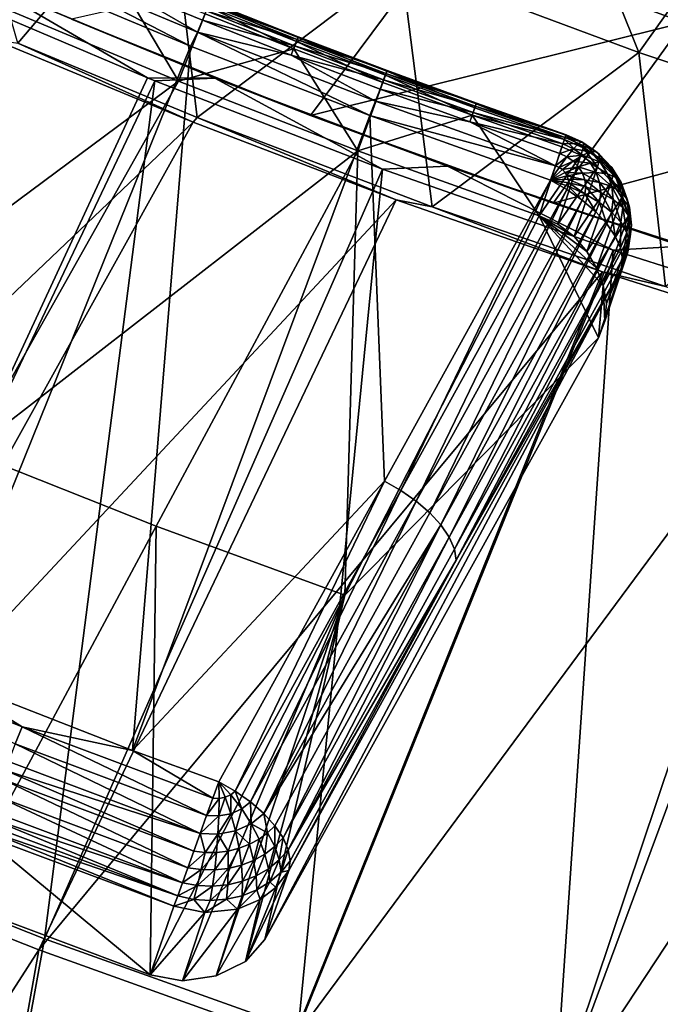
# Model space of a CAD drawing. Header units: metres. Extents: x 0 to 1400, y -1400 to 0.
# Tile 10 of 256: x 318 to 358, y -1345 to -1284. Entities that reach past the tile are written whole.
import ezdxf

# ---------------------------------------------------------------- set-up
doc = ezdxf.new("R2010")
doc.units = ezdxf.units.M

msp = doc.modelspace()

# ---------------------------------------------------------------- linework, layer by layer
at = {"layer": 'None'}
for points in [[(327.045471, -1274.470947, -59.969006), (317.790894, -1285.382202, -32.846539), (312.77356, -1267.975708, -59.963856)], [(341.554779, -1280.465088, -59.974663), (349.650146, -1269.401611, -87.233047), (356.280396, -1285.959473, -59.980827)], [(349.650146, -1269.401611, -87.233047), (364.139984, -1274.902466, -87.247101), (356.280396, -1285.959473, -59.980827)], [(344.250519, -1278.649292, -58.647259), (359.063202, -1284.097168, -58.671089), (366.910522, -1273.03772, -85.957176)], [(328.901459, -1289.99292, -32.846516), (317.790894, -1285.382202, -32.846539), (327.045471, -1274.470947, -59.969006)], [(341.554779, -1280.465088, -59.974663), (328.901459, -1289.99292, -32.846516), (327.045471, -1274.470947, -59.969006)], [(356.280396, -1285.959473, -59.980827), (364.139984, -1274.902466, -87.247101), (371.201111, -1290.955566, -59.987514)], [(321.105072, -1283.893066, -31.483215), (335.922668, -1289.859863, -31.499493), (344.250519, -1278.649292, -58.647259)], [(344.250519, -1278.649292, -58.647259), (335.922668, -1289.859863, -31.499493), (359.063202, -1284.097168, -58.671089)], [(343.464905, -1295.519409, -32.84647), (328.901459, -1289.99292, -32.846516), (341.554779, -1280.465088, -59.974663)], [(356.280396, -1285.959473, -59.980827), (343.464905, -1295.519409, -32.84647), (341.554779, -1280.465088, -59.974663)], [(303.924896, -1334.771973), (325.818329, -1287.53064, -29.805046), (312.361481, -1281.800171, -29.809479)], [(312.361481, -1281.800171, -29.809479), (325.818329, -1287.53064, -29.805046), (315.617645, -1281.573975, -30.68504)], [(315.617645, -1281.573975, -30.68504), (329.987427, -1287.549316, -30.690279), (321.105072, -1283.893066, -31.483215)], [(315.617645, -1281.573975, -30.68504), (325.818329, -1287.53064, -29.805046), (329.987427, -1287.549316, -30.690279)], [(321.105072, -1283.893066, -31.483215), (329.987427, -1287.549316, -30.690279), (335.922668, -1289.859863, -31.499493)], [(335.922668, -1289.859863, -31.499493), (350.95932, -1295.30249, -31.516962), (359.063202, -1284.097168, -58.671089)], [(359.063202, -1284.097168, -58.671089), (350.95932, -1295.30249, -31.516962), (374.068756, -1289.034546, -58.696522)], [(288.221893, -1328.789307, -3), (316.296051, -1285.15271, -32.393162), (328.65506, -1290.280396, -32.389042)], [(328.65506, -1290.280396, -32.389042), (316.296051, -1285.15271, -32.393162), (317.790894, -1285.382202, -32.846539)], [(328.901459, -1289.99292, -32.846516), (328.65506, -1290.280396, -32.389042), (317.790894, -1285.382202, -32.846539)], [(357.938171, -1300.460083, -32.846481), (343.464905, -1295.519409, -32.84647), (356.280396, -1285.959473, -59.980827)], [(371.201111, -1290.955566, -59.987514), (357.938171, -1300.460083, -32.846481), (356.280396, -1285.959473, -59.980827)], [(326.274139, -1287.715942, -29.804892), (325.818329, -1287.53064, -29.805046), (303.924896, -1334.771973)], [(319.442322, -1340.90564), (326.274139, -1287.715942, -29.804892), (303.924896, -1334.771973)], [(340.385803, -1293.183716, -29.800001), (326.274139, -1287.715942, -29.804892), (319.442322, -1340.90564)], [(325.818329, -1287.53064, -29.805046), (326.274139, -1287.715942, -29.804892), (329.987427, -1287.549316, -30.690279)], [(329.987427, -1287.549316, -30.690279), (326.274139, -1287.715942, -29.804892), (340.385803, -1293.183716, -29.800001)], [(329.987427, -1287.549316, -30.690279), (344.425201, -1292.998291, -30.695997), (335.922668, -1289.859863, -31.499493)], [(329.987427, -1287.549316, -30.690279), (340.385803, -1293.183716, -29.800001), (344.425201, -1292.998291, -30.695997)], [(350.95932, -1295.30249, -31.516962), (366.193207, -1300.2229, -31.535532), (374.068756, -1289.034546, -58.696522)], [(303.540955, -1335.450562, -3), (288.221893, -1328.789307, -3), (328.65506, -1290.280396, -32.389042)], [(303.540955, -1335.450562, -3), (328.65506, -1290.280396, -32.389042), (341.232513, -1295.083496, -32.384666)], [(341.232513, -1295.083496, -32.384666), (328.65506, -1290.280396, -32.389042), (328.901459, -1289.99292, -32.846516)], [(343.464905, -1295.519409, -32.84647), (341.232513, -1295.083496, -32.384666), (328.901459, -1289.99292, -32.846516)], [(335.922668, -1289.859863, -31.499493), (344.425201, -1292.998291, -30.695997), (350.95932, -1295.30249, -31.516962)], [(335.15387, -1346.523438), (340.385803, -1293.183716, -29.800001), (319.442322, -1340.90564)], [(354.681274, -1298.208374, -29.79483), (340.385803, -1293.183716, -29.800001), (335.15387, -1346.523438)], [(340.385803, -1293.183716, -29.800001), (354.681274, -1298.208374, -29.79483), (344.425201, -1292.998291, -30.695997)], [(344.425201, -1292.998291, -30.695997), (358.94873, -1297.952026, -30.702126), (350.95932, -1295.30249, -31.516962)], [(344.425201, -1292.998291, -30.695997), (354.681274, -1298.208374, -29.79483), (358.94873, -1297.952026, -30.702126)], [(319.07486, -1341.594238, -3), (303.540955, -1335.450562, -3), (341.232513, -1295.083496, -32.384666)], [(319.07486, -1341.594238, -3), (341.232513, -1295.083496, -32.384666), (354.025055, -1299.561279, -32.380047)], [(354.025055, -1299.561279, -32.380047), (341.232513, -1295.083496, -32.384666), (343.464905, -1295.519409, -32.84647)], [(350.95932, -1295.30249, -31.516962), (358.94873, -1297.952026, -30.702126), (366.193207, -1300.2229, -31.535532)], [(357.938171, -1300.460083, -32.846481), (354.025055, -1299.561279, -32.380047), (343.464905, -1295.519409, -32.84647)], [(351.039581, -1351.628052), (354.681274, -1298.208374, -29.79483), (335.15387, -1346.523438)], [(369.142578, -1302.792603, -29.789406), (354.681274, -1298.208374, -29.79483), (351.039581, -1351.628052)], [(354.681274, -1298.208374, -29.79483), (369.142578, -1302.792603, -29.789406), (358.94873, -1297.952026, -30.702126)], [(334.803131, -1347.221802, -3), (319.07486, -1341.594238, -3), (354.025055, -1299.561279, -32.380047)], [(334.803131, -1347.221802, -3), (354.025055, -1299.561279, -32.380047), (367.023651, -1303.710327, -32.375198)], [(367.023651, -1303.710327, -32.375198), (354.025055, -1299.561279, -32.380047), (357.938171, -1300.460083, -32.846481)], [(367.08017, -1356.223145), (369.142578, -1302.792603, -29.789406), (351.039581, -1351.628052)], [(350.705841, -1352.335571, -3), (334.803131, -1347.221802, -3), (367.023651, -1303.710327, -32.375198)], [(350.705841, -1352.335571, -3), (367.023651, -1303.710327, -32.375198), (380.231079, -1307.529175, -32.370125)], [(366.763672, -1356.939453, -3), (350.705841, -1352.335571, -3), (380.231079, -1307.529175, -32.370125)], [(303.924896, -1334.771973), (311.399078, -1384.842285), (319.442322, -1340.90564)], [(292.946716, -1382.307129, -3), (303.540955, -1335.450562, -3), (319.07486, -1341.594238, -3)], [(311.399078, -1384.842285), (335.15387, -1346.523438), (319.442322, -1340.90564)], [(311.40097, -1384.842529, -3), (292.946716, -1382.307129, -3), (319.07486, -1341.594238, -3)], [(311.40097, -1384.842529, -3), (319.07486, -1341.594238, -3), (334.803131, -1347.221802, -3)]]:
    msp.add_3dface(points, dxfattribs=at)
at = {"layer": 'None0'}
for points in [[(317.516235, -1280.947388, -14.260289), (328.496429, -1285.551392, -14.260289), (318.005646, -1280.119873, -14.944161)], [(328.496429, -1285.551392, -14.260289), (328.926697, -1284.696655, -14.944309), (318.005646, -1280.119873, -14.944161)], [(318.005646, -1280.119873, -14.944161), (328.926697, -1284.696655, -14.944309), (323.75827, -1281.699097, -15.803573)], [(328.496429, -1285.551392, -14.260289), (317.516235, -1280.947388, -14.260289), (312.752045, -1324.50415, 9.996095)], [(327.736633, -1287.730103, -30.250669), (316.724854, -1283.116333, -30.250669), (323.940796, -1281.304199, -22.456442)], [(329.399841, -1283.548706, -22.456442), (327.736633, -1287.730103, -30.250669), (323.940796, -1281.304199, -22.456442)], [(328.926697, -1284.696655, -14.944309), (329.224396, -1283.947021, -15.80365), (323.75827, -1281.699097, -15.803573)], [(323.75827, -1281.699097, -15.803573), (329.224396, -1283.947021, -15.80365), (329.454559, -1283.369751, -16.803179)], [(316.724854, -1283.116333, -30.250669), (327.736633, -1287.730103, -30.250669), (303.341705, -1305.84668, -15.122478)], [(334.88797, -1285.720093, -22.456442), (329.399841, -1283.548706, -22.456442), (329.574799, -1283.096924, -21.387175)], [(335.092255, -1285.155518, -17.903452), (329.609039, -1282.985474, -17.903496), (329.454559, -1283.369751, -16.803179)], [(335.057922, -1285.266602, -21.387091), (329.574799, -1283.096924, -21.387175), (329.670654, -1282.845581, -20.239792)], [(335.057922, -1285.266602, -21.387091), (334.88797, -1285.720093, -22.456442), (329.574799, -1283.096924, -21.387175)], [(335.162506, -1284.977539, -19.063433), (329.681946, -1282.808594, -19.063528), (329.609039, -1282.985474, -17.903496)], [(335.162506, -1284.977539, -19.063433), (329.609039, -1282.985474, -17.903496), (335.092255, -1285.155518, -17.903452)], [(335.151184, -1285.014404, -20.239677), (329.670654, -1282.845581, -20.239792), (329.681946, -1282.808594, -19.063528)], [(335.057922, -1285.266602, -21.387091), (329.670654, -1282.845581, -20.239792), (335.151184, -1285.014404, -20.239677)], [(335.151184, -1285.014404, -20.239677), (329.681946, -1282.808594, -19.063528), (335.162506, -1284.977539, -19.063433)], [(327.736633, -1287.730103, -30.250669), (329.399841, -1283.548706, -22.456442), (334.88797, -1285.720093, -22.456442)], [(329.224396, -1283.947021, -15.80365), (334.942932, -1285.54187, -16.80319), (329.454559, -1283.369751, -16.803179)], [(329.454559, -1283.369751, -16.803179), (334.942932, -1285.54187, -16.80319), (335.092255, -1285.155518, -17.903452)], [(334.720215, -1286.121948, -15.8037), (329.224396, -1283.947021, -15.80365), (328.926697, -1284.696655, -14.944309)], [(329.224396, -1283.947021, -15.80365), (334.720215, -1286.121948, -15.8037), (334.942932, -1285.54187, -16.80319)], [(328.496429, -1285.551392, -14.260289), (339.596405, -1289.860718, -14.260289), (328.926697, -1284.696655, -14.944309)], [(339.596405, -1289.860718, -14.260289), (339.965332, -1288.980469, -14.944402), (328.926697, -1284.696655, -14.944309)], [(328.926697, -1284.696655, -14.944309), (339.965332, -1288.980469, -14.944402), (334.720215, -1286.121948, -15.8037)], [(324.894257, -1329.218018, 9.996095), (328.496429, -1285.551392, -14.260289), (312.752045, -1324.50415, 9.996095)], [(324.894257, -1329.218018, 9.996095), (339.596405, -1289.860718, -14.260289), (328.496429, -1285.551392, -14.260289)], [(334.720215, -1286.121948, -15.8037), (340.459869, -1287.641235, -16.803175), (334.942932, -1285.54187, -16.80319)], [(340.403961, -1287.818481, -22.456442), (334.88797, -1285.720093, -22.456442), (335.057922, -1285.266602, -21.387091)], [(334.942932, -1285.54187, -16.80319), (340.604156, -1287.25293, -17.903387), (335.092255, -1285.155518, -17.903452)], [(334.942932, -1285.54187, -16.80319), (340.459869, -1287.641235, -16.803175), (340.604156, -1287.25293, -17.903387)], [(340.569244, -1287.363403, -21.387005), (335.057922, -1285.266602, -21.387091), (335.151184, -1285.014404, -20.239677)], [(340.569244, -1287.363403, -21.387005), (340.403961, -1287.818481, -22.456442), (335.057922, -1285.266602, -21.387091)], [(340.671753, -1287.073853, -19.063328), (335.162506, -1284.977539, -19.063433), (335.092255, -1285.155518, -17.903452)], [(335.092255, -1285.155518, -17.903452), (340.604156, -1287.25293, -17.903387), (340.671753, -1287.073853, -19.063328)], [(340.660217, -1287.110474, -20.239559), (335.151184, -1285.014404, -20.239677), (335.162506, -1284.977539, -19.063433)], [(340.569244, -1287.363403, -21.387005), (335.151184, -1285.014404, -20.239677), (340.660217, -1287.110474, -20.239559)], [(340.660217, -1287.110474, -20.239559), (335.162506, -1284.977539, -19.063433), (340.671753, -1287.073853, -19.063328)], [(338.867523, -1292.048218, -30.250669), (327.736633, -1287.730103, -30.250669), (334.88797, -1285.720093, -22.456442)], [(339.965332, -1288.980469, -14.944402), (340.244385, -1288.223999, -15.803725), (334.720215, -1286.121948, -15.8037)], [(334.720215, -1286.121948, -15.8037), (340.244385, -1288.223999, -15.803725), (340.459869, -1287.641235, -16.803175)], [(338.867523, -1292.048218, -30.250669), (334.88797, -1285.720093, -22.456442), (340.403961, -1287.818481, -22.456442)], [(345.946655, -1289.843994, -22.456442), (340.403961, -1287.818481, -22.456442), (340.569244, -1287.363403, -21.387005)], [(340.459869, -1287.641235, -16.803175), (346.143646, -1289.27771, -17.903328), (340.604156, -1287.25293, -17.903387)], [(346.107666, -1289.387573, -21.38694), (340.569244, -1287.363403, -21.387005), (340.660217, -1287.110474, -20.239559)], [(346.107666, -1289.387573, -21.38694), (345.946655, -1289.843994, -22.456442), (340.569244, -1287.363403, -21.387005)], [(340.604156, -1287.25293, -17.903387), (346.208527, -1289.097656, -19.06324), (340.671753, -1287.073853, -19.063328)], [(346.143646, -1289.27771, -17.903328), (346.208527, -1289.097656, -19.06324), (340.604156, -1287.25293, -17.903387)], [(346.196625, -1289.134033, -20.239464), (340.660217, -1287.110474, -20.239559), (340.671753, -1287.073853, -19.063328)], [(346.107666, -1289.387573, -21.38694), (340.660217, -1287.110474, -20.239559), (346.196625, -1289.134033, -20.239464)], [(340.671753, -1287.073853, -19.063328), (346.208527, -1289.097656, -19.06324), (346.196625, -1289.134033, -20.239464)], [(303.341705, -1305.84668, -15.122478), (327.736633, -1287.730103, -30.250669), (314.788361, -1310.736572, -15.122478)], [(327.736633, -1287.730103, -30.250669), (338.867523, -1292.048218, -30.250669), (314.788361, -1310.736572, -15.122478)], [(345.946655, -1289.843994, -22.456442), (338.867523, -1292.048218, -30.250669), (340.403961, -1287.818481, -22.456442)], [(340.244385, -1288.223999, -15.803725), (346.004303, -1289.667847, -16.803152), (340.459869, -1287.641235, -16.803175)], [(340.459869, -1287.641235, -16.803175), (346.004303, -1289.667847, -16.803152), (346.143646, -1289.27771, -17.903328)], [(339.965332, -1288.980469, -14.944402), (345.795807, -1290.253052, -15.803734), (340.244385, -1288.223999, -15.803725)], [(345.795807, -1290.253052, -15.803734), (346.004303, -1289.667847, -16.803152), (340.244385, -1288.223999, -15.803725)], [(351.111511, -1292.971924, -14.944492), (339.965332, -1288.980469, -14.944402), (339.596405, -1289.860718, -14.260289)], [(339.965332, -1288.980469, -14.944402), (351.111511, -1292.971924, -14.944492), (345.795807, -1290.253052, -15.803734)], [(351.672241, -1291.339233, -21.387001), (346.107666, -1289.387573, -21.38694), (346.196625, -1289.134033, -20.239464)], [(346.143646, -1289.27771, -17.903328), (351.771912, -1291.04895, -19.063423), (346.208527, -1289.097656, -19.06324)], [(346.208527, -1289.097656, -19.06324), (351.759491, -1291.085205, -20.239599), (346.196625, -1289.134033, -20.239464)], [(346.196625, -1289.134033, -20.239464), (351.759491, -1291.085205, -20.239599), (351.672241, -1291.339233, -21.387001)], [(351.771912, -1291.04895, -19.063423), (351.759491, -1291.085205, -20.239599), (346.208527, -1289.097656, -19.06324)], [(350.107147, -1296.071411, -30.250671), (338.867523, -1292.048218, -30.250669), (345.946655, -1289.843994, -22.456442)], [(345.795807, -1290.253052, -15.803734), (351.575195, -1291.621704, -16.803337), (346.004303, -1289.667847, -16.803152)], [(345.946655, -1289.843994, -22.456442), (346.107666, -1289.387573, -21.38694), (351.672241, -1291.339233, -21.387001)], [(351.515045, -1291.796875, -22.456442), (345.946655, -1289.843994, -22.456442), (351.672241, -1291.339233, -21.387001)], [(351.515045, -1291.796875, -22.456442), (350.107147, -1296.071411, -30.250671), (345.946655, -1289.843994, -22.456442)], [(346.004303, -1289.667847, -16.803152), (351.709747, -1291.22998, -17.903528), (346.143646, -1289.27771, -17.903328)], [(351.575195, -1291.621704, -16.803337), (351.709747, -1291.22998, -17.903528), (346.004303, -1289.667847, -16.803152)], [(346.143646, -1289.27771, -17.903328), (351.709747, -1291.22998, -17.903528), (351.771912, -1291.04895, -19.063423)], [(340.518585, -1312.530762, -2.136295), (339.596405, -1289.860718, -14.260289), (324.894257, -1329.218018, 9.996095)], [(340.518585, -1312.530762, -2.136295), (350.801697, -1293.874023, -14.260289), (339.596405, -1289.860718, -14.260289)], [(350.801697, -1293.874023, -14.260289), (351.111511, -1292.971924, -14.944492), (339.596405, -1289.860718, -14.260289)], [(351.111511, -1292.971924, -14.944492), (351.373413, -1292.209229, -15.803873), (345.795807, -1290.253052, -15.803734)], [(345.795807, -1290.253052, -15.803734), (351.373413, -1292.209229, -15.803873), (351.575195, -1291.621704, -16.803337)], [(351.771912, -1291.04895, -19.063423), (351.709747, -1291.22998, -17.903528), (352.744659, -1291.488403, -19.001034)], [(351.759491, -1291.085205, -20.239599), (351.771912, -1291.04895, -19.063423), (352.840973, -1291.572388, -20.169846)], [(351.771912, -1291.04895, -19.063423), (352.744659, -1291.488403, -19.001034), (352.840973, -1291.572388, -20.169846)], [(351.575195, -1291.621704, -16.803337), (351.373413, -1292.209229, -15.803873), (352.224823, -1291.916382, -16.762304)], [(351.515045, -1291.796875, -22.456442), (351.672241, -1291.339233, -21.387001), (352.679596, -1292.317139, -22.381388)], [(351.709747, -1291.22998, -17.903528), (351.575195, -1291.621704, -16.803337), (352.536743, -1291.60437, -17.850857)], [(351.575195, -1291.621704, -16.803337), (352.224823, -1291.916382, -16.762304), (352.536743, -1291.60437, -17.850857)], [(351.672241, -1291.339233, -21.387001), (351.759491, -1291.085205, -20.239599), (352.820984, -1291.855103, -21.312618)], [(351.672241, -1291.339233, -21.387001), (352.820984, -1291.855103, -21.312618), (352.679596, -1292.317139, -22.381388)], [(351.709747, -1291.22998, -17.903528), (352.536743, -1291.60437, -17.850857), (352.744659, -1291.488403, -19.001034)], [(351.759491, -1291.085205, -20.239599), (352.840973, -1291.572388, -20.169846), (352.820984, -1291.855103, -21.312618)], [(352.536743, -1291.60437, -17.850857), (352.224823, -1291.916382, -16.762304), (353.270264, -1292.120972, -17.703178)], [(352.744659, -1291.488403, -19.001034), (352.536743, -1291.60437, -17.850857), (353.607697, -1292.095093, -18.82692)], [(352.536743, -1291.60437, -17.850857), (353.270264, -1292.120972, -17.703178), (353.607697, -1292.095093, -18.82692)], [(352.840973, -1291.572388, -20.169846), (352.744659, -1291.488403, -19.001034), (353.800812, -1292.24585, -19.975901)], [(352.744659, -1291.488403, -19.001034), (353.607697, -1292.095093, -18.82692), (353.800812, -1292.24585, -19.975901)], [(352.820984, -1291.855103, -21.312618), (352.840973, -1291.572388, -20.169846), (353.840881, -1292.56897, -21.106344)], [(352.840973, -1291.572388, -20.169846), (353.800812, -1292.24585, -19.975901), (353.840881, -1292.56897, -21.106344)], [(338.867523, -1292.048218, -30.250669), (326.360077, -1315.322632, -15.122478), (314.788361, -1310.736572, -15.122478)], [(338.047272, -1319.605713, -15.122478), (326.360077, -1315.322632, -15.122478), (338.867523, -1292.048218, -30.250669)], [(350.107147, -1296.071411, -30.250671), (338.047272, -1319.605713, -15.122478), (338.867523, -1292.048218, -30.250669)], [(351.515045, -1291.796875, -22.456442), (352.679596, -1292.317139, -22.381388), (350.107147, -1296.071411, -30.250671)], [(351.373413, -1292.209229, -15.803873), (351.111511, -1292.971924, -14.944492), (351.820709, -1292.412476, -15.775887)], [(351.373413, -1292.209229, -15.803873), (351.820709, -1292.412476, -15.775887), (352.224823, -1291.916382, -16.762304)], [(352.224823, -1291.916382, -16.762304), (351.820709, -1292.412476, -15.775887), (352.800934, -1292.322632, -16.646616)], [(352.224823, -1291.916382, -16.762304), (352.800934, -1292.322632, -16.646616), (353.270264, -1292.120972, -17.703178)], [(352.679596, -1292.317139, -22.381388), (352.820984, -1291.855103, -21.312618), (353.722229, -1293.042969, -22.171587)], [(353.270264, -1292.120972, -17.703178), (352.800934, -1292.322632, -16.646616), (353.87735, -1292.756714, -17.466944)], [(352.820984, -1291.855103, -21.312618), (353.840881, -1292.56897, -21.106344), (353.722229, -1293.042969, -22.171587)], [(353.607697, -1292.095093, -18.82692), (353.270264, -1292.120972, -17.703178), (354.322144, -1292.842285, -18.548662)], [(353.270264, -1292.120972, -17.703178), (353.87735, -1292.756714, -17.466944), (354.322144, -1292.842285, -18.548662)], [(353.800812, -1292.24585, -19.975901), (353.607697, -1292.095093, -18.82692), (354.595673, -1293.075684, -19.666168)], [(353.607697, -1292.095093, -18.82692), (354.322144, -1292.842285, -18.548662), (354.595673, -1293.075684, -19.666168)], [(353.840881, -1292.56897, -21.106344), (353.800812, -1292.24585, -19.975901), (354.685852, -1293.449341, -20.777056)], [(353.800812, -1292.24585, -19.975901), (354.595673, -1293.075684, -19.666168), (354.685852, -1293.449341, -20.777056)], [(352.679596, -1292.317139, -22.381388), (351.265839, -1296.60437, -30.175591), (350.107147, -1296.071411, -30.250671)], [(351.111511, -1292.971924, -14.944492), (351.33902, -1293.075439, -14.930408), (351.820709, -1292.412476, -15.775887)], [(352.679596, -1292.317139, -22.381388), (353.722229, -1293.042969, -22.171587), (351.265839, -1296.60437, -30.175591)], [(351.820709, -1292.412476, -15.775887), (351.33902, -1293.075439, -14.930408), (352.217316, -1292.692505, -15.696482)], [(351.33902, -1293.075439, -14.930408), (351.54071, -1293.218018, -14.890161), (352.217316, -1292.692505, -15.696482)], [(352.217316, -1292.692505, -15.696482), (351.54071, -1293.218018, -14.890161), (352.545441, -1293.036987, -15.569142)], [(351.820709, -1292.412476, -15.775887), (352.217316, -1292.692505, -15.696482), (352.800934, -1292.322632, -16.646616)], [(352.800934, -1292.322632, -16.646616), (352.217316, -1292.692505, -15.696482), (353.277618, -1292.822632, -16.461344)], [(352.217316, -1292.692505, -15.696482), (352.545441, -1293.036987, -15.569142), (353.277618, -1292.822632, -16.461344)], [(353.277618, -1292.822632, -16.461344), (352.545441, -1293.036987, -15.569142), (353.632202, -1293.392578, -16.215183)], [(352.800934, -1292.322632, -16.646616), (353.277618, -1292.822632, -16.461344), (353.87735, -1292.756714, -17.466944)], [(353.87735, -1292.756714, -17.466944), (353.277618, -1292.822632, -16.461344), (354.329041, -1293.481934, -17.153231)], [(354.329041, -1293.481934, -17.153231), (353.277618, -1292.822632, -16.461344), (353.632202, -1293.392578, -16.215183)], [(353.722229, -1293.042969, -22.171587), (353.840881, -1292.56897, -21.106344), (354.588104, -1293.942505, -21.834583)], [(353.840881, -1292.56897, -21.106344), (354.685852, -1293.449341, -20.777056), (354.588104, -1293.942505, -21.834583)], [(354.322144, -1292.842285, -18.548662), (353.87735, -1292.756714, -17.466944), (354.853851, -1293.694702, -18.179287)], [(354.853851, -1293.694702, -18.179287), (353.87735, -1292.756714, -17.466944), (354.329041, -1293.481934, -17.153231)], [(354.595673, -1293.075684, -19.666168), (354.322144, -1292.842285, -18.548662), (355.187408, -1294.022827, -19.255123)], [(355.187408, -1294.022827, -19.255123), (354.322144, -1292.842285, -18.548662), (354.853851, -1293.694702, -18.179287)], [(351.111511, -1292.971924, -14.944492), (350.801697, -1293.874023, -14.260289), (351.33902, -1293.075439, -14.930408)], [(350.801697, -1293.874023, -14.260289), (351.54071, -1293.218018, -14.890161), (351.33902, -1293.075439, -14.930408)], [(351.54071, -1293.218018, -14.890161), (350.801697, -1293.874023, -14.260289), (351.707581, -1293.393311, -14.825517)], [(351.707581, -1293.393311, -14.825517), (350.801697, -1293.874023, -14.260289), (351.831696, -1293.59314, -14.739514)], [(353.722229, -1293.042969, -22.171587), (352.267578, -1297.368408, -29.942858), (351.265839, -1296.60437, -30.175591)], [(351.54071, -1293.218018, -14.890161), (351.707581, -1293.393311, -14.825517), (352.545441, -1293.036987, -15.569142)], [(352.545441, -1293.036987, -15.569142), (351.707581, -1293.393311, -14.825517), (352.78949, -1293.429688, -15.399849)], [(352.78949, -1293.429688, -15.399849), (351.707581, -1293.393311, -14.825517), (351.831696, -1293.59314, -14.739514)], [(352.78949, -1293.429688, -15.399849), (351.831696, -1293.59314, -14.739514), (352.938324, -1293.852417, -15.196412)], [(353.722229, -1293.042969, -22.171587), (354.588104, -1293.942505, -21.834583), (352.267578, -1297.368408, -29.942858)], [(353.632202, -1293.392578, -16.215183), (352.545441, -1293.036987, -15.569142), (352.78949, -1293.429688, -15.399849)], [(353.632202, -1293.392578, -16.215183), (352.78949, -1293.429688, -15.399849), (353.848511, -1294.006348, -15.919487)], [(353.848511, -1294.006348, -15.919487), (352.78949, -1293.429688, -15.399849), (352.938324, -1293.852417, -15.196412)], [(354.329041, -1293.481934, -17.153231), (353.632202, -1293.392578, -16.215183), (354.604645, -1294.263062, -16.776508)], [(353.632202, -1293.392578, -16.215183), (353.848511, -1294.006348, -15.919487), (354.604645, -1294.263062, -16.776508)], [(355.178436, -1294.613159, -17.735828), (354.853851, -1293.694702, -18.179287), (354.329041, -1293.481934, -17.153231)], [(354.329041, -1293.481934, -17.153231), (354.604645, -1294.263062, -16.776508), (355.178436, -1294.613159, -17.735828)], [(354.588104, -1293.942505, -21.834583), (354.685852, -1293.449341, -20.777056), (355.315186, -1294.454834, -20.340109)], [(354.685852, -1293.449341, -20.777056), (354.595673, -1293.075684, -19.666168), (355.315186, -1294.454834, -20.340109)], [(355.315186, -1294.454834, -20.340109), (354.595673, -1293.075684, -19.666168), (355.187408, -1294.022827, -19.255123)], [(350.801697, -1293.874023, -14.260289), (340.518585, -1312.530762, -2.136295), (341.533569, -1313.101563, -2.151466)], [(351.821716, -1294.44519, -14.272118), (350.801697, -1293.874023, -14.260289), (341.533569, -1313.101563, -2.151466)], [(351.831696, -1293.59314, -14.739514), (350.801697, -1293.874023, -14.260289), (351.907349, -1293.808228, -14.636122)], [(351.907349, -1293.808228, -14.636122), (350.801697, -1293.874023, -14.260289), (351.931183, -1294.028687, -14.520091)], [(350.801697, -1293.874023, -14.260289), (351.821716, -1294.44519, -14.272118), (351.902161, -1294.244263, -14.396925)], [(351.931183, -1294.028687, -14.520091), (350.801697, -1293.874023, -14.260289), (351.902161, -1294.244263, -14.396925)], [(351.831696, -1293.59314, -14.739514), (351.907349, -1293.808228, -14.636122), (352.938324, -1293.852417, -15.196412)], [(351.931183, -1294.028687, -14.520091), (351.902161, -1294.244263, -14.396925), (352.928131, -1294.709473, -14.725997)], [(352.938324, -1293.852417, -15.196412), (351.907349, -1293.808228, -14.636122), (352.985168, -1294.285889, -14.968185)], [(351.907349, -1293.808228, -14.636122), (351.931183, -1294.028687, -14.520091), (352.985168, -1294.285889, -14.968185)], [(352.985168, -1294.285889, -14.968185), (351.931183, -1294.028687, -14.520091), (352.928131, -1294.709473, -14.725997)], [(354.588104, -1293.942505, -21.834583), (353.055176, -1298.30127, -29.576904), (352.267578, -1297.368408, -29.942858)], [(353.916687, -1294.63562, -15.587855), (353.848511, -1294.006348, -15.919487), (352.938324, -1293.852417, -15.196412)], [(352.985168, -1294.285889, -14.968185), (353.916687, -1294.63562, -15.587855), (352.938324, -1293.852417, -15.196412)], [(354.588104, -1293.942505, -21.834583), (355.235718, -1294.972656, -21.386522), (353.055176, -1298.30127, -29.576904)], [(354.604645, -1294.263062, -16.776508), (353.848511, -1294.006348, -15.919487), (354.69162, -1295.064087, -16.354111)], [(353.848511, -1294.006348, -15.919487), (353.916687, -1294.63562, -15.587855), (354.69162, -1295.064087, -16.354111)], [(355.235718, -1294.972656, -21.386522), (354.588104, -1293.942505, -21.834583), (355.315186, -1294.454834, -20.340109)], [(355.548798, -1295.043701, -18.761719), (354.853851, -1293.694702, -18.179287), (355.178436, -1294.613159, -17.735828)], [(355.548798, -1295.043701, -18.761719), (355.187408, -1294.022827, -19.255123), (354.853851, -1293.694702, -18.179287)], [(355.699768, -1295.53894, -19.815645), (355.187408, -1294.022827, -19.255123), (355.548798, -1295.043701, -18.761719)], [(355.699768, -1295.53894, -19.815645), (355.315186, -1294.454834, -20.340109), (355.187408, -1294.022827, -19.255123)], [(351.821716, -1294.44519, -14.272118), (341.533569, -1313.101563, -2.151466), (342.481628, -1313.763306, -2.363362)], [(352.769989, -1295.104614, -14.480652), (351.821716, -1294.44519, -14.272118), (342.481628, -1313.763306, -2.363362)], [(351.821716, -1294.44519, -14.272118), (352.769989, -1295.104614, -14.480652), (351.902161, -1294.244263, -14.396925)], [(351.902161, -1294.244263, -14.396925), (352.769989, -1295.104614, -14.480652), (352.928131, -1294.709473, -14.725997)], [(352.769989, -1295.104614, -14.480652), (353.604187, -1295.824707, -14.87973), (352.928131, -1294.709473, -14.725997)], [(352.928131, -1294.709473, -14.725997), (353.833893, -1295.250977, -15.236033), (352.985168, -1294.285889, -14.968185)], [(352.928131, -1294.709473, -14.725997), (353.604187, -1295.824707, -14.87973), (353.833893, -1295.250977, -15.236033)], [(353.833893, -1295.250977, -15.236033), (353.916687, -1294.63562, -15.587855), (352.985168, -1294.285889, -14.968185)], [(353.916687, -1294.63562, -15.587855), (353.833893, -1295.250977, -15.236033), (354.586273, -1295.847412, -15.906108)], [(354.69162, -1295.064087, -16.354111), (353.916687, -1294.63562, -15.587855), (354.586273, -1295.847412, -15.906108)], [(354.604645, -1294.263062, -16.776508), (355.280975, -1295.55542, -17.23871), (355.178436, -1294.613159, -17.735828)], [(354.69162, -1295.064087, -16.354111), (355.280975, -1295.55542, -17.23871), (354.604645, -1294.263062, -16.776508)], [(355.663208, -1296.091187, -18.208694), (355.548798, -1295.043701, -18.761719), (355.178436, -1294.613159, -17.735828)], [(355.178436, -1294.613159, -17.735828), (355.280975, -1295.55542, -17.23871), (355.663208, -1296.091187, -18.208694)], [(355.235718, -1294.972656, -21.386522), (355.315186, -1294.454834, -20.340109), (355.699768, -1295.53894, -19.815645)], [(352.769989, -1295.104614, -14.480652), (342.481628, -1313.763306, -2.363362), (343.314636, -1314.485718, -2.76611)], [(353.604187, -1295.824707, -14.87973), (352.769989, -1295.104614, -14.480652), (343.314636, -1314.485718, -2.76611)], [(355.235718, -1294.972656, -21.386522), (353.64624, -1299.317017, -29.128727), (353.055176, -1298.30127, -29.576904)], [(353.604187, -1295.824707, -14.87973), (354.293854, -1296.577881, -15.452527), (353.833893, -1295.250977, -15.236033)], [(355.235718, -1294.972656, -21.386522), (355.628906, -1296.084595, -20.847673), (353.64624, -1299.317017, -29.128727)], [(353.833893, -1295.250977, -15.236033), (354.293854, -1296.577881, -15.452527), (354.586273, -1295.847412, -15.906108)], [(354.586273, -1295.847412, -15.906108), (355.157196, -1296.476685, -16.711576), (354.69162, -1295.064087, -16.354111)], [(355.157196, -1296.476685, -16.711576), (355.280975, -1295.55542, -17.23871), (354.69162, -1295.064087, -16.354111)], [(355.628906, -1296.084595, -20.847673), (355.235718, -1294.972656, -21.386522), (355.699768, -1295.53894, -19.815645)], [(355.821747, -1296.651611, -19.227865), (355.548798, -1295.043701, -18.761719), (355.663208, -1296.091187, -18.208694)], [(355.821747, -1296.651611, -19.227865), (355.699768, -1295.53894, -19.815645), (355.548798, -1295.043701, -18.761719)], [(353.604187, -1295.824707, -14.87973), (343.314636, -1314.485718, -2.76611), (344.002075, -1315.240723, -3.342704)], [(354.293854, -1296.577881, -15.452527), (353.604187, -1295.824707, -14.87973), (344.002075, -1315.240723, -3.342704)], [(354.293854, -1296.577881, -15.452527), (354.813141, -1297.33606, -16.178028), (354.586273, -1295.847412, -15.906108)], [(354.586273, -1295.847412, -15.906108), (354.813141, -1297.33606, -16.178028), (355.157196, -1296.476685, -16.711576)], [(355.280975, -1295.55542, -17.23871), (355.157196, -1296.476685, -16.711576), (355.525696, -1297.115723, -17.622398)], [(355.280975, -1295.55542, -17.23871), (355.525696, -1297.115723, -17.622398), (355.663208, -1296.091187, -18.208694)], [(355.628906, -1296.084595, -20.847673), (355.699768, -1295.53894, -19.815645), (355.821747, -1296.651611, -19.227865)], [(338.047272, -1319.605713, -15.122478), (350.107147, -1296.071411, -30.250671), (353.77533, -1303.649902, -26.778225)], [(353.77533, -1303.649902, -26.778225), (350.107147, -1296.071411, -30.250671), (354.066864, -1300.391479, -28.616812)], [(350.107147, -1296.071411, -30.250671), (353.64624, -1299.317017, -29.128727), (354.066864, -1300.391479, -28.616812)], [(351.265839, -1296.60437, -30.175591), (352.267578, -1297.368408, -29.942858), (350.107147, -1296.071411, -30.250671)], [(352.267578, -1297.368408, -29.942858), (353.055176, -1298.30127, -29.576904), (350.107147, -1296.071411, -30.250671)], [(350.107147, -1296.071411, -30.250671), (353.055176, -1298.30127, -29.576904), (353.64624, -1299.317017, -29.128727)], [(355.628906, -1296.084595, -20.847673), (354.066864, -1300.391479, -28.616812), (353.64624, -1299.317017, -29.128727)], [(355.628906, -1296.084595, -20.847673), (355.753021, -1297.222534, -20.245972), (354.066864, -1300.391479, -28.616812)], [(354.813141, -1297.33606, -16.178028), (355.143097, -1298.071289, -17.029129), (355.157196, -1296.476685, -16.711576)], [(355.157196, -1296.476685, -16.711576), (355.143097, -1298.071289, -17.029129), (355.525696, -1297.115723, -17.622398)], [(355.663208, -1296.091187, -18.208694), (355.525696, -1297.115723, -17.622398), (355.675903, -1297.73999, -18.604826)], [(355.753021, -1297.222534, -20.245972), (355.628906, -1296.084595, -20.847673), (355.821747, -1296.651611, -19.227865)], [(355.675903, -1297.73999, -18.604826), (355.821747, -1296.651611, -19.227865), (355.663208, -1296.091187, -18.208694)], [(354.293854, -1296.577881, -15.452527), (344.002075, -1315.240723, -3.342704), (344.518158, -1316.000244, -4.071918)], [(354.813141, -1297.33606, -16.178028), (354.293854, -1296.577881, -15.452527), (344.518158, -1316.000244, -4.071918)], [(355.143097, -1298.071289, -17.029129), (355.269348, -1298.755249, -17.974543), (355.525696, -1297.115723, -17.622398)], [(355.525696, -1297.115723, -17.622398), (355.269348, -1298.755249, -17.974543), (355.675903, -1297.73999, -18.604826)], [(355.753021, -1297.222534, -20.245972), (355.821747, -1296.651611, -19.227865), (355.675903, -1297.73999, -18.604826)], [(354.813141, -1297.33606, -16.178028), (344.518158, -1316.000244, -4.071918), (344.843903, -1316.736206, -4.926434)], [(355.143097, -1298.071289, -17.029129), (354.813141, -1297.33606, -16.178028), (344.843903, -1316.736206, -4.926434)], [(355.753021, -1297.222534, -20.245972), (354.271606, -1301.508789, -28.041836), (354.066864, -1300.391479, -28.616812)], [(355.753021, -1297.222534, -20.245972), (355.602112, -1298.332031, -19.610229), (354.271606, -1301.508789, -28.041836)], [(355.269348, -1298.755249, -17.974543), (355.189453, -1299.359253, -18.972336), (355.675903, -1297.73999, -18.604826)], [(355.675903, -1297.73999, -18.604826), (355.189453, -1299.359253, -18.972336), (355.602112, -1298.332031, -19.610229)], [(355.602112, -1298.332031, -19.610229), (355.753021, -1297.222534, -20.245972), (355.675903, -1297.73999, -18.604826)], [(355.143097, -1298.071289, -17.029129), (344.843903, -1316.736206, -4.926434), (344.965149, -1317.420044, -5.874722)], [(355.269348, -1298.755249, -17.974543), (355.143097, -1298.071289, -17.029129), (344.965149, -1317.420044, -5.874722)], [(355.602112, -1298.332031, -19.610229), (354.177979, -1302.620483, -27.415493), (354.271606, -1301.508789, -28.041836)], [(355.602112, -1298.332031, -19.610229), (355.189453, -1299.359253, -18.972336), (354.177979, -1302.620483, -27.415493)], [(344.965149, -1317.420044, -5.874722), (355.189453, -1299.359253, -18.972336), (355.269348, -1298.755249, -17.974543)], [(334.5755, -1336.669434, 5.244153), (333.095276, -1340.935669, -2.561258), (355.189453, -1299.359253, -18.972336)], [(333.095276, -1340.935669, -2.561258), (353.77533, -1303.649902, -26.778225), (355.189453, -1299.359253, -18.972336)], [(334.5755, -1336.669434, 5.244153), (355.189453, -1299.359253, -18.972336), (344.965149, -1317.420044, -5.874722)], [(355.189453, -1299.359253, -18.972336), (353.77533, -1303.649902, -26.778225), (354.177979, -1302.620483, -27.415493)], [(354.177979, -1302.620483, -27.415493), (353.77533, -1303.649902, -26.778225), (354.066864, -1300.391479, -28.616812)], [(354.271606, -1301.508789, -28.041836), (354.177979, -1302.620483, -27.415493), (354.066864, -1300.391479, -28.616812)], [(333.095276, -1340.935669, -2.561258), (338.047272, -1319.605713, -15.122478), (353.77533, -1303.649902, -26.778225)], [(326.360077, -1315.322632, -15.122478), (313.852936, -1338.597168, 0.005715), (314.788361, -1310.736572, -15.122478)], [(330.237122, -1331.176147, 9.996096), (340.518585, -1312.530762, -2.136295), (324.894257, -1329.218018, 9.996095)], [(331.257111, -1331.752686, 9.976723), (340.518585, -1312.530762, -2.136295), (330.237122, -1331.176147, 9.996096)], [(341.533569, -1313.101563, -2.151466), (340.518585, -1312.530762, -2.136295), (331.257111, -1331.752686, 9.976723)], [(332.199738, -1332.414063, 9.761315), (341.533569, -1313.101563, -2.151466), (331.257111, -1331.752686, 9.976723)], [(342.481628, -1313.763306, -2.363362), (341.533569, -1313.101563, -2.151466), (332.199738, -1332.414063, 9.761315)], [(333.028351, -1333.135864, 9.356179), (342.481628, -1313.763306, -2.363362), (332.199738, -1332.414063, 9.761315)], [(343.314636, -1314.485718, -2.76611), (342.481628, -1313.763306, -2.363362), (333.028351, -1333.135864, 9.356179)], [(344.002075, -1315.240723, -3.342704), (343.314636, -1314.485718, -2.76611), (333.028351, -1333.135864, 9.356179)], [(325.987396, -1343.140137, 0.005714), (313.852936, -1338.597168, 0.005715), (326.360077, -1315.322632, -15.122478)], [(338.047272, -1319.605713, -15.122478), (325.987396, -1343.140137, 0.005714), (326.360077, -1315.322632, -15.122478)], [(344.002075, -1315.240723, -3.342704), (333.028351, -1333.135864, 9.356179), (333.712433, -1333.891602, 8.776513)], [(334.22522, -1334.651367, 8.045206), (344.002075, -1315.240723, -3.342704), (333.712433, -1333.891602, 8.776513)], [(344.518158, -1316.000244, -4.071918), (344.002075, -1315.240723, -3.342704), (334.22522, -1334.651367, 8.045206)], [(334.546478, -1335.385376, 7.190866), (344.518158, -1316.000244, -4.071918), (334.22522, -1334.651367, 8.045206)], [(344.843903, -1316.736206, -4.926434), (344.518158, -1316.000244, -4.071918), (334.546478, -1335.385376, 7.190866)], [(344.965149, -1317.420044, -5.874722), (344.843903, -1316.736206, -4.926434), (334.546478, -1335.385376, 7.190866)], [(334.546478, -1335.385376, 7.190866), (334.664063, -1336.066528, 6.245), (344.965149, -1317.420044, -5.874722)], [(334.664063, -1336.066528, 6.245), (334.5755, -1336.669434, 5.244153), (344.965149, -1317.420044, -5.874722)], [(328.000061, -1343.512817, -0.182666), (325.987396, -1343.140137, 0.00571), (338.047272, -1319.605713, -15.122478)], [(338.047272, -1319.605713, -15.122478), (330.087463, -1343.192749, -0.758277), (328.000061, -1343.512817, -0.182666)], [(331.905029, -1342.300537, -1.59136), (330.087463, -1343.192749, -0.758277), (338.047272, -1319.605713, -15.122478)], [(333.095276, -1340.935669, -2.561258), (331.905029, -1342.300537, -1.59136), (338.047272, -1319.605713, -15.122478)], [(312.752045, -1324.50415, 9.996095), (306.329285, -1323.018921, 10.480675), (318.042664, -1327.753418, 10.48068)], [(318.042664, -1327.753418, 10.48068), (306.329285, -1323.018921, 10.480675), (317.62558, -1328.819336, 10.748016)], [(324.894257, -1329.218018, 9.996095), (312.752045, -1324.50415, 9.996095), (318.042664, -1327.753418, 10.48068)], [(318.042664, -1327.753418, 10.48068), (317.62558, -1328.819336, 10.748016), (329.486328, -1333.261719, 10.748577)], [(324.894257, -1329.218018, 9.996095), (318.042664, -1327.753418, 10.48068), (329.874146, -1332.184448, 10.480756)], [(329.874146, -1332.184448, 10.480756), (318.042664, -1327.753418, 10.48068), (329.486328, -1333.261719, 10.748577)], [(317.62558, -1328.819336, 10.748016), (317.197601, -1329.913208, 10.786849), (329.088348, -1334.36731, 10.787167)], [(329.486328, -1333.261719, 10.748577), (317.62558, -1328.819336, 10.748016), (329.088348, -1334.36731, 10.787167)], [(330.237122, -1331.176147, 9.996096), (324.894257, -1329.218018, 9.996095), (329.874146, -1332.184448, 10.480756)], [(329.088348, -1334.36731, 10.787167), (317.197601, -1329.913208, 10.786849), (316.984619, -1330.457642, 10.71967)], [(316.775024, -1330.993286, 10.595483), (328.695007, -1335.459839, 10.595336), (316.984619, -1330.457642, 10.71967)], [(328.695007, -1335.459839, 10.595336), (329.088348, -1334.36731, 10.787167), (316.984619, -1330.457642, 10.71967)], [(316.374115, -1332.017822, 10.18081), (328.321869, -1336.496338, 10.180838), (316.775024, -1330.993286, 10.595483)], [(328.321869, -1336.496338, 10.180838), (328.695007, -1335.459839, 10.595336), (316.775024, -1330.993286, 10.595483)], [(330.237122, -1331.176147, 9.996096), (329.874146, -1332.184448, 10.480756), (330.259094, -1332.195435, 10.412174)], [(331.257111, -1331.752686, 9.976723), (330.237122, -1331.176147, 9.996096), (330.980713, -1331.970093, 10.149338)], [(330.980713, -1331.970093, 10.149338), (330.237122, -1331.176147, 9.996096), (330.638794, -1332.122437, 10.298861)], [(330.638794, -1332.122437, 10.298861), (330.237122, -1331.176147, 9.996096), (330.259094, -1332.195435, 10.412174)], [(330.638794, -1332.122437, 10.298861), (330.98938, -1333.14563, 10.395189), (330.980713, -1331.970093, 10.149338)], [(331.660065, -1332.844849, 10.101345), (331.257111, -1331.752686, 9.976723), (330.980713, -1331.970093, 10.149338)], [(330.98938, -1333.14563, 10.395189), (331.660065, -1332.844849, 10.101345), (330.980713, -1331.970093, 10.149338)], [(332.199738, -1332.414063, 9.761315), (331.257111, -1331.752686, 9.976723), (331.660065, -1332.844849, 10.101345)], [(316.009979, -1332.94812, 9.560083), (327.983734, -1337.435669, 9.559908), (316.374115, -1332.017822, 10.18081)], [(327.983734, -1337.435669, 9.559908), (328.321869, -1336.496338, 10.180838), (316.374115, -1332.017822, 10.18081)], [(329.874146, -1332.184448, 10.480756), (329.486328, -1333.261719, 10.748577), (330.259094, -1332.195435, 10.412174)], [(330.259094, -1332.195435, 10.412174), (329.486328, -1333.261719, 10.748577), (330.243134, -1333.287598, 10.616615)], [(330.259094, -1332.195435, 10.412174), (330.243134, -1333.287598, 10.616615), (330.638794, -1332.122437, 10.298861)], [(330.243134, -1333.287598, 10.616615), (330.98938, -1333.14563, 10.395189), (330.638794, -1332.122437, 10.298861)], [(332.251373, -1333.772217, 9.853746), (332.199738, -1332.414063, 9.761315), (331.660065, -1332.844849, 10.101345)], [(333.028351, -1333.135864, 9.356179), (332.199738, -1332.414063, 9.761315), (332.251373, -1333.772217, 9.853746)], [(327.983734, -1337.435669, 9.559908), (316.009979, -1332.94812, 9.560083), (315.846344, -1333.366089, 9.178592)], [(331.277893, -1334.213257, 10.282037), (330.98938, -1333.14563, 10.395189), (330.19104, -1334.416016, 10.6017)], [(330.98938, -1333.14563, 10.395189), (330.243134, -1333.287598, 10.616615), (330.19104, -1334.416016, 10.6017)], [(331.660065, -1332.844849, 10.101345), (330.98938, -1333.14563, 10.395189), (331.277893, -1334.213257, 10.282037)], [(332.251373, -1333.772217, 9.853746), (331.660065, -1332.844849, 10.101345), (331.277893, -1334.213257, 10.282037)], [(333.262451, -1334.334106, 9.104798), (333.028351, -1333.135864, 9.356179), (332.251373, -1333.772217, 9.853746)], [(333.712433, -1333.891602, 8.776513), (333.028351, -1333.135864, 9.356179), (333.262451, -1334.334106, 9.104798)], [(315.562958, -1334.089722, 8.294513), (327.693237, -1338.242676, 8.755504), (315.69693, -1333.747681, 8.755218)], [(327.693237, -1338.242676, 8.755504), (315.846344, -1333.366089, 9.178592), (315.69693, -1333.747681, 8.755218)], [(327.693237, -1338.242676, 8.755504), (327.983734, -1337.435669, 9.559908), (315.846344, -1333.366089, 9.178592)], [(329.486328, -1333.261719, 10.748577), (329.088348, -1334.36731, 10.787167), (330.243134, -1333.287598, 10.616615)], [(330.243134, -1333.287598, 10.616615), (329.088348, -1334.36731, 10.787167), (330.19104, -1334.416016, 10.6017)], [(332.251373, -1333.772217, 9.853746), (331.277893, -1334.213257, 10.282037), (332.142395, -1335.043457, 9.707215)], [(332.735443, -1334.721558, 9.417646), (332.251373, -1333.772217, 9.853746), (332.142395, -1335.043457, 9.707215)], [(333.262451, -1334.334106, 9.104798), (332.251373, -1333.772217, 9.853746), (332.735443, -1334.721558, 9.417646)], [(315.445923, -1334.388306, 7.799943), (313.852936, -1338.597168, 0.005715), (325.987396, -1343.140137, 0.005714)], [(315.445923, -1334.388306, 7.799943), (327.460968, -1338.887817, 7.799946), (315.562958, -1334.089722, 8.294513)], [(327.460968, -1338.887817, 7.799946), (315.445923, -1334.388306, 7.799943), (325.987396, -1343.140137, 0.005714)], [(327.460968, -1338.887817, 7.799946), (327.693237, -1338.242676, 8.755504), (315.562958, -1334.089722, 8.294513)], [(329.088348, -1334.36731, 10.787167), (328.695007, -1335.459839, 10.595336), (329.394836, -1335.542847, 10.506478)], [(329.088348, -1334.36731, 10.787167), (329.394836, -1335.542847, 10.506478), (330.19104, -1334.416016, 10.6017)], [(331.277893, -1334.213257, 10.282037), (330.19104, -1334.416016, 10.6017), (330.812378, -1335.459106, 10.189104)], [(331.277893, -1334.213257, 10.282037), (330.812378, -1335.459106, 10.189104), (331.49646, -1335.291382, 9.96641)], [(332.142395, -1335.043457, 9.707215), (331.277893, -1334.213257, 10.282037), (331.49646, -1335.291382, 9.96641)], [(333.09613, -1335.660034, 8.812148), (333.262451, -1334.334106, 9.104798), (332.735443, -1334.721558, 9.417646)], [(333.09613, -1335.660034, 8.812148), (333.708832, -1335.190063, 8.438325), (333.262451, -1334.334106, 9.104798)], [(333.708832, -1335.190063, 8.438325), (333.712433, -1333.891602, 8.776513), (333.262451, -1334.334106, 9.104798)], [(334.22522, -1334.651367, 8.045206), (333.712433, -1333.891602, 8.776513), (333.708832, -1335.190063, 8.438325)], [(330.19104, -1334.416016, 10.6017), (329.394836, -1335.542847, 10.506478), (330.106262, -1335.543213, 10.370337)], [(330.19104, -1334.416016, 10.6017), (330.106262, -1335.543213, 10.370337), (330.812378, -1335.459106, 10.189104)], [(332.142395, -1335.043457, 9.707215), (332.400848, -1336.047974, 9.156873), (332.735443, -1334.721558, 9.417646)], [(332.400848, -1336.047974, 9.156873), (333.09613, -1335.660034, 8.812148), (332.735443, -1334.721558, 9.417646)], [(333.991974, -1336.011353, 7.638395), (334.22522, -1334.651367, 8.045206), (333.708832, -1335.190063, 8.438325)], [(334.546478, -1335.385376, 7.190866), (334.22522, -1334.651367, 8.045206), (333.991974, -1336.011353, 7.638395)], [(328.695007, -1335.459839, 10.595336), (328.321869, -1336.496338, 10.180838), (329.394836, -1335.542847, 10.506478)], [(329.394836, -1335.542847, 10.506478), (328.321869, -1336.496338, 10.180838), (329.150604, -1336.614624, 10.087004)], [(329.394836, -1335.542847, 10.506478), (329.150604, -1336.614624, 10.087004), (330.106262, -1335.543213, 10.370337)], [(330.106262, -1335.543213, 10.370337), (329.150604, -1336.614624, 10.087004), (329.993835, -1336.629517, 9.934065)], [(330.812378, -1335.459106, 10.189104), (329.993835, -1336.629517, 9.934065), (330.830444, -1336.538696, 9.724759)], [(330.812378, -1335.459106, 10.189104), (330.106262, -1335.543213, 10.370337), (329.993835, -1336.629517, 9.934065)], [(331.49646, -1335.291382, 9.96641), (330.812378, -1335.459106, 10.189104), (330.830444, -1336.538696, 9.724759)], [(331.639465, -1336.343384, 9.463629), (331.49646, -1335.291382, 9.96641), (330.830444, -1336.538696, 9.724759)], [(331.49646, -1335.291382, 9.96641), (331.639465, -1336.343384, 9.463629), (332.142395, -1335.043457, 9.707215)], [(331.639465, -1336.343384, 9.463629), (332.400848, -1336.047974, 9.156873), (332.142395, -1335.043457, 9.707215)], [(333.321869, -1336.55481, 8.062768), (333.708832, -1335.190063, 8.438325), (333.09613, -1335.660034, 8.812148)], [(333.321869, -1336.55481, 8.062768), (333.991974, -1336.011353, 7.638395), (333.708832, -1335.190063, 8.438325)], [(334.102844, -1336.769775, 6.735444), (334.546478, -1335.385376, 7.190866), (333.991974, -1336.011353, 7.638395)], [(334.102844, -1336.769775, 6.735444), (334.664063, -1336.066528, 6.245), (334.546478, -1335.385376, 7.190866)], [(332.400848, -1336.047974, 9.156873), (331.639465, -1336.343384, 9.463629), (331.704193, -1337.333984, 8.796116)], [(332.552704, -1336.999878, 8.452224), (332.400848, -1336.047974, 9.156873), (331.704193, -1337.333984, 8.796116)], [(333.09613, -1335.660034, 8.812148), (332.400848, -1336.047974, 9.156873), (332.552704, -1336.999878, 8.452224)], [(332.552704, -1336.999878, 8.452224), (333.321869, -1336.55481, 8.062768), (333.09613, -1335.660034, 8.812148)], [(333.406769, -1337.376831, 7.198874), (333.991974, -1336.011353, 7.638395), (333.321869, -1336.55481, 8.062768)], [(333.406769, -1337.376831, 7.198874), (334.102844, -1336.769775, 6.735444), (333.991974, -1336.011353, 7.638395)], [(334.5755, -1336.669434, 5.244153), (334.664063, -1336.066528, 6.245), (334.102844, -1336.769775, 6.735444)], [(328.321869, -1336.496338, 10.180838), (327.983734, -1337.435669, 9.559908), (329.150604, -1336.614624, 10.087004)], [(329.150604, -1336.614624, 10.087004), (327.983734, -1337.435669, 9.559908), (328.913055, -1337.598022, 9.471521)], [(329.150604, -1336.614624, 10.087004), (328.913055, -1337.598022, 9.471521), (329.993835, -1336.629517, 9.934065)], [(329.993835, -1336.629517, 9.934065), (328.913055, -1337.598022, 9.471521), (329.859772, -1337.636353, 9.312209)], [(330.830444, -1336.538696, 9.724759), (329.993835, -1336.629517, 9.934065), (329.859772, -1337.636353, 9.312209)], [(330.798523, -1337.547852, 9.085258), (330.830444, -1336.538696, 9.724759), (329.859772, -1337.636353, 9.312209)], [(331.704193, -1337.333984, 8.796116), (331.639465, -1336.343384, 9.463629), (330.798523, -1337.547852, 9.085258)], [(331.639465, -1336.343384, 9.463629), (330.830444, -1336.538696, 9.724759), (330.798523, -1337.547852, 9.085258)], [(333.095276, -1340.935669, -2.561258), (334.5755, -1336.669434, 5.244153), (331.905029, -1342.300537, -1.59136)], [(334.5755, -1336.669434, 5.244153), (333.77359, -1337.726929, 5.972731), (331.905029, -1342.300537, -1.59136)], [(332.595154, -1337.869141, 7.621566), (333.321869, -1336.55481, 8.062768), (332.552704, -1336.999878, 8.452224)], [(332.595154, -1337.869141, 7.621566), (333.406769, -1337.376831, 7.198874), (333.321869, -1336.55481, 8.062768)], [(333.77359, -1337.726929, 5.972731), (334.102844, -1336.769775, 6.735444), (333.406769, -1337.376831, 7.198874)], [(333.77359, -1337.726929, 5.972731), (334.5755, -1336.669434, 5.244153), (334.102844, -1336.769775, 6.735444)], [(327.983734, -1337.435669, 9.559908), (327.693237, -1338.242676, 8.755504), (328.913055, -1337.598022, 9.471521)], [(330.720032, -1338.454468, 8.296761), (331.690918, -1338.231934, 7.991102), (331.704193, -1337.333984, 8.796116)], [(330.720032, -1338.454468, 8.296761), (331.704193, -1337.333984, 8.796116), (330.798523, -1337.547852, 9.085258)], [(331.690918, -1338.231934, 7.991102), (332.595154, -1337.869141, 7.621566), (332.552704, -1336.999878, 8.452224)], [(331.690918, -1338.231934, 7.991102), (332.552704, -1336.999878, 8.452224), (331.704193, -1337.333984, 8.796116)], [(332.80603, -1338.475098, 6.563851), (333.406769, -1337.376831, 7.198874), (332.595154, -1337.869141, 7.621566)], [(332.80603, -1338.475098, 6.563851), (333.77359, -1337.726929, 5.972731), (333.406769, -1337.376831, 7.198874)], [(328.913055, -1337.598022, 9.471521), (327.693237, -1338.242676, 8.755504), (328.691711, -1338.458984, 8.684058)], [(328.913055, -1337.598022, 9.471521), (328.691711, -1338.458984, 8.684058), (329.859772, -1337.636353, 9.312209)], [(329.859772, -1337.636353, 9.312209), (328.691711, -1338.458984, 8.684058), (329.71051, -1338.53064, 8.529865)], [(329.71051, -1338.53064, 8.529865), (330.720032, -1338.454468, 8.296761), (330.798523, -1337.547852, 9.085258)], [(329.859772, -1337.636353, 9.312209), (329.71051, -1338.53064, 8.529865), (330.798523, -1337.547852, 9.085258)], [(331.409698, -1339.066772, 7.150721), (332.595154, -1337.869141, 7.621566), (331.690918, -1338.231934, 7.991102)], [(331.409698, -1339.066772, 7.150721), (332.80603, -1338.475098, 6.563851), (332.595154, -1337.869141, 7.621566)], [(331.905029, -1342.300537, -1.59136), (333.77359, -1337.726929, 5.972731), (332.80603, -1338.475098, 6.563851)], [(327.693237, -1338.242676, 8.755504), (327.460968, -1338.887817, 7.799946), (328.691711, -1338.458984, 8.684058)], [(328.691711, -1338.458984, 8.684058), (327.460968, -1338.887817, 7.799946), (329.38205, -1339.276978, 7.648858)], [(328.691711, -1338.458984, 8.684058), (329.38205, -1339.276978, 7.648858), (329.71051, -1338.53064, 8.529865)], [(329.71051, -1338.53064, 8.529865), (329.38205, -1339.276978, 7.648858), (330.720032, -1338.454468, 8.296761)], [(329.38205, -1339.276978, 7.648858), (331.409698, -1339.066772, 7.150721), (330.720032, -1338.454468, 8.296761)], [(331.905029, -1342.300537, -1.59136), (332.80603, -1338.475098, 6.563851), (330.087463, -1343.192749, -0.758277)], [(332.80603, -1338.475098, 6.563851), (331.409698, -1339.066772, 7.150721), (330.087463, -1343.192749, -0.758277)], [(330.720032, -1338.454468, 8.296761), (331.409698, -1339.066772, 7.150721), (331.690918, -1338.231934, 7.991102)], [(329.38205, -1339.276978, 7.648858), (327.460968, -1338.887817, 7.799946), (325.987396, -1343.140137, 0.005714)], [(328.000061, -1343.512817, -0.182666), (329.38205, -1339.276978, 7.648858), (325.987396, -1343.140137, 0.005714)], [(330.087463, -1343.192749, -0.758277), (331.409698, -1339.066772, 7.150721), (328.000061, -1343.512817, -0.182666)], [(331.409698, -1339.066772, 7.150721), (329.38205, -1339.276978, 7.648858), (328.000061, -1343.512817, -0.182666)]]:
    msp.add_3dface(points, dxfattribs=at)

doc.saveas('drawing.dxf')
